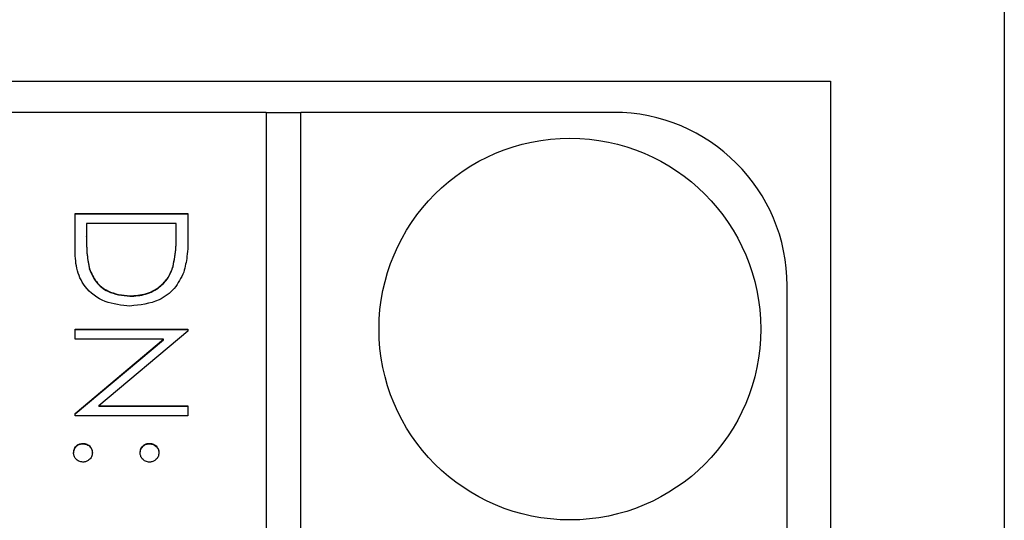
# Model space of a CAD drawing. Header units: millimetres. Extents: x 266 to 1205, y 112 to 961.
# Tile 22 of 27: x 837 to 848, y 526 to 532. Entities that reach past the tile are written whole.
import ezdxf

# ---------------------------------------------------------------- set-up
doc = ezdxf.new("R2010")
doc.units = ezdxf.units.MM

msp = doc.modelspace()

# ---------------------------------------------------------------- linework, layer by layer
at = {"color": 7, "linetype": 'Continuous', "lineweight": 25}
for p, q in [((848.098, 489.345), (848.098, 533.297)), ((825.098, 531.297), (846.098, 531.297)), ((846.098, 531.297), (846.098, 490.297)), ((839.598, 530.938), (827.598, 530.938)), ((839.598, 530.938), (839.598, 490.978)), ((839.998, 530.933), (839.598, 530.933)), ((839.998, 490.978), (839.998, 530.938)), ((843.598, 530.938), (839.998, 530.938)), ((837.398, 529.772), (838.698, 529.772)), ((837.398, 529.37), (837.398, 529.772)), ((837.398, 529.768), (838.698, 529.768)), ((838.698, 529.772), (838.698, 529.51)), ((837.531, 529.656), (837.531, 529.507)), ((838.564, 529.656), (837.531, 529.656)), ((838.564, 529.565), (838.564, 529.656)), ((838.564, 529.56), (838.564, 529.565)), ((837.531, 529.502), (837.531, 529.507)), ((837.564, 529.131), (837.564, 529.136)), ((838.528, 529.161), (838.528, 529.166)), ((845.598, 492.976), (845.598, 528.94)), ((838.031, 528.819), (838.031, 528.823)), ((837.398, 528.44), (838.698, 528.44)), ((837.398, 528.324), (837.398, 528.44)), ((837.398, 528.436), (838.698, 528.436)), ((838.698, 528.416), (837.674, 527.558)), ((838.698, 528.44), (838.698, 528.416)), ((838.418, 528.324), (837.398, 528.324)), ((837.398, 527.468), (838.418, 528.324)), ((837.398, 527.464), (838.418, 528.319)), ((838.418, 528.319), (838.418, 528.324)), ((837.674, 527.558), (838.698, 527.558)), ((837.674, 527.554), (837.674, 527.558)), ((837.674, 527.554), (838.698, 527.554)), ((838.698, 527.558), (838.698, 527.441)), ((837.398, 527.441), (837.398, 527.468)), ((838.698, 527.441), (837.398, 527.441)), ((837.489, 527.121), (837.489, 527.125)), ((838.256, 527.121), (838.256, 527.125))]:
    msp.add_line(p, q, dxfattribs=at)
msp.add_circle((843.096, 528.441), 2.198, dxfattribs=at)
msp.add_arc((843.599, 528.939), 1.999, 0.0289, 90.0289, dxfattribs=at)
for points, knots in [([(838.528, 529.166), (838.541, 529.239), (838.564, 529.371), (838.564, 529.506), (838.564, 529.565)], [0, 0, 0, 0, 0.559542, 1, 1, 1, 1]), ([(838.528, 529.161), (838.541, 529.235), (838.564, 529.367), (838.564, 529.501), (838.564, 529.56)], [0, 0, 0, 0, 0.559542, 1, 1, 1, 1]), ([(837.531, 529.507), (837.531, 529.437), (837.53, 529.312), (837.554, 529.189), (837.564, 529.136)], [0, 0, 0, 0, 0.560426, 1, 1, 1, 1]), ([(837.531, 529.502), (837.531, 529.432), (837.53, 529.308), (837.554, 529.185), (837.564, 529.131)], [0, 0, 0, 0, 0.5604262, 1, 1, 1, 1]), ([(838.698, 529.51), (838.698, 529.432), (838.697, 529.293), (838.665, 529.158), (838.651, 529.098)], [0, 0, 0, 0, 0.560445, 1, 1, 1, 1]), ([(838.031, 528.707), (837.934, 528.716), (837.739, 528.735), (837.506, 528.903), (837.405, 529.14), (837.4, 529.293), (837.398, 529.37)], [0, 0, 0, 0, 0.280124, 0.559248, 0.778837, 1, 1, 1, 1]), ([(837.564, 529.136), (837.587, 529.084), (837.632, 528.98), (837.797, 528.849), (837.942, 528.833), (838.031, 528.823)], [0, 0, 0, 0, 0.280536, 0.561015, 1, 1, 1, 1]), ([(837.564, 529.131), (837.587, 529.079), (837.632, 528.976), (837.797, 528.845), (837.942, 528.829), (838.031, 528.819)], [0, 0, 0, 0, 0.280536, 0.561015, 1, 1, 1, 1]), ([(838.031, 528.823), (838.092, 528.828), (838.214, 528.836), (838.367, 528.917), (838.477, 529.031), (838.511, 529.121), (838.528, 529.166)], [0, 0, 0, 0, 0.280178, 0.559765, 0.779797, 1, 1, 1, 1]), ([(838.031, 528.819), (838.092, 528.823), (838.214, 528.831), (838.367, 528.912), (838.477, 529.027), (838.511, 529.116), (838.528, 529.161)], [0, 0, 0, 0, 0.2801784, 0.5597646, 0.7797967, 1, 1, 1, 1]), ([(838.651, 529.098), (838.619, 529.032), (838.555, 528.9), (838.335, 528.739), (838.147, 528.719), (838.031, 528.707)], [0, 0, 0, 0, 0.280264, 0.560715, 1, 1, 1, 1]), ([(837.381, 527.017), (837.383, 527.033), (837.387, 527.065), (837.416, 527.1), (837.452, 527.122), (837.477, 527.124), (837.489, 527.125)], [0, 0, 0, 0, 0.279581, 0.559143, 0.779575, 1, 1, 1, 1]), ([(837.381, 527.012), (837.383, 527.028), (837.387, 527.06), (837.416, 527.095), (837.452, 527.117), (837.477, 527.119), (837.489, 527.121)], [0, 0, 0, 0, 0.2795812, 0.5591432, 0.7795754, 1, 1, 1, 1]), ([(837.489, 527.125), (837.505, 527.123), (837.537, 527.119), (837.573, 527.09), (837.594, 527.055), (837.597, 527.029), (837.598, 527.017)], [0, 0, 0, 0, 0.279576, 0.559284, 0.779552, 1, 1, 1, 1]), ([(837.489, 527.121), (837.505, 527.119), (837.537, 527.115), (837.573, 527.086), (837.594, 527.05), (837.597, 527.025), (837.598, 527.012)], [0, 0, 0, 0, 0.2795762, 0.5592837, 0.7795524, 1, 1, 1, 1]), ([(838.148, 527.017), (838.149, 527.033), (838.153, 527.065), (838.183, 527.1), (838.218, 527.122), (838.243, 527.124), (838.256, 527.125)], [0, 0, 0, 0, 0.2796468, 0.5592988, 0.7796148, 1, 1, 1, 1]), ([(838.148, 527.012), (838.149, 527.028), (838.153, 527.06), (838.183, 527.096), (838.218, 527.117), (838.243, 527.12), (838.256, 527.121)], [0, 0, 0, 0, 0.279647, 0.559299, 0.779615, 1, 1, 1, 1]), ([(838.256, 527.125), (838.272, 527.123), (838.304, 527.119), (838.339, 527.09), (838.361, 527.054), (838.363, 527.029), (838.364, 527.017)], [0, 0, 0, 0, 0.279585, 0.559454, 0.779697, 1, 1, 1, 1]), ([(838.256, 527.121), (838.272, 527.119), (838.304, 527.115), (838.339, 527.085), (838.361, 527.05), (838.363, 527.025), (838.364, 527.012)], [0, 0, 0, 0, 0.279585, 0.559454, 0.779697, 1, 1, 1, 1]), ([(837.489, 526.909), (837.473, 526.911), (837.441, 526.914), (837.406, 526.944), (837.384, 526.979), (837.382, 527.004), (837.381, 527.017)], [0, 0, 0, 0, 0.2794691, 0.5593578, 0.7796739, 1, 1, 1, 1]), ([(837.598, 527.017), (837.596, 527.001), (837.592, 526.969), (837.562, 526.934), (837.527, 526.912), (837.502, 526.91), (837.489, 526.909)], [0, 0, 0, 0, 0.279602, 0.559212, 0.779475, 1, 1, 1, 1]), ([(838.256, 526.909), (838.24, 526.91), (838.208, 526.914), (838.173, 526.944), (838.151, 526.979), (838.149, 527.004), (838.148, 527.017)], [0, 0, 0, 0, 0.279517, 0.559326, 0.779544, 1, 1, 1, 1]), ([(838.364, 527.017), (838.362, 527.001), (838.359, 526.969), (838.329, 526.934), (838.294, 526.912), (838.269, 526.91), (838.256, 526.909)], [0, 0, 0, 0, 0.279602, 0.559212, 0.779475, 1, 1, 1, 1])]:
    msp.add_open_spline(points, degree=3, knots=knots, dxfattribs=at)

doc.saveas('drawing.dxf')
